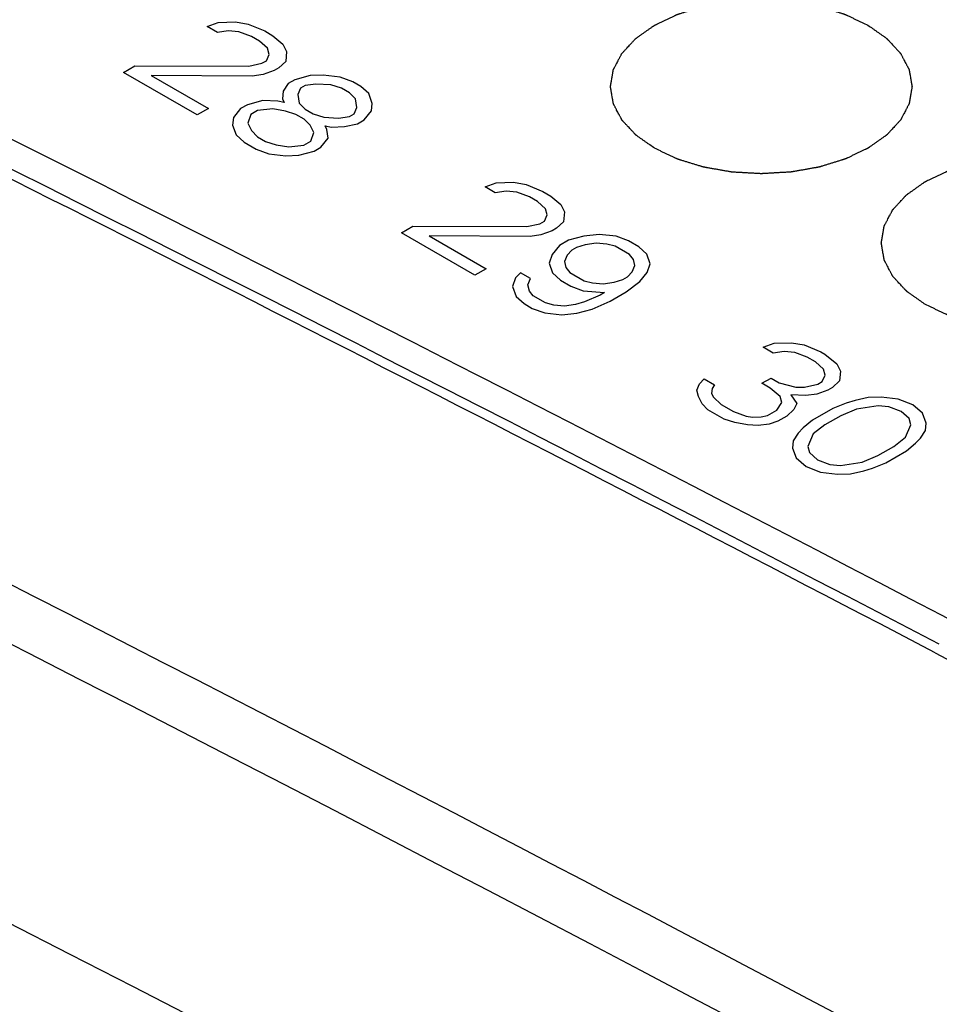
# Model space of a CAD drawing. Header units: millimetres. Extents: x 0 to 594, y 0 to 439.
# Tile 41 of 57: x 473.54 to 479.63, y 375.3 to 381.83. Entities that reach past the tile are written whole.
import ezdxf

# ---------------------------------------------------------------- set-up
doc = ezdxf.new("R2010")
doc.units = ezdxf.units.MM
doc.header["$LTSCALE"] = 32.67
doc.layers.get('0').update_dxf_attribs({"linetype": 'CONTINUOUS'})

msp = doc.modelspace()

# ---------------------------------------------------------------- linework, layer by layer
at = {"color": 40, "linetype": 'Continuous'}
for p, q in [((474.7793, 381.7889), (474.8531, 381.8158)), ((474.8471, 381.7497), (474.7793, 381.7889)), ((474.9193, 381.7601), (474.8471, 381.7497)), ((474.8531, 381.8158), (474.9675, 381.8192)), ((474.9901, 381.754), (474.9193, 381.7601)), ((474.9675, 381.8192), (475.0518, 381.8053)), ((475.0518, 381.8053), (475.1617, 381.7592)), ((475.1617, 381.7592), (475.2159, 381.7279)), ((475.0729, 381.7236), (474.9901, 381.754)), ((475.1271, 381.6923), (475.0729, 381.7236)), ((475.1798, 381.6445), (475.1271, 381.6923)), ((475.2159, 381.7279), (475.2822, 381.6723)), ((475.1904, 381.6037), (475.1798, 381.6445)), ((475.2822, 381.6723), (475.3063, 381.6236)), ((475.1423, 381.5446), (475.1724, 381.5619)), ((475.1724, 381.5619), (475.1904, 381.6037)), ((475.3063, 381.6236), (475.3003, 381.5576)), ((474.2242, 381.484), (474.2994, 381.5274)), ((474.2994, 381.5274), (475.055, 381.5255)), ((475.055, 381.5255), (475.1423, 381.5446)), ((475.2236, 381.4976), (475.1499, 381.4707)), ((475.2537, 381.515), (475.2236, 381.4976)), ((475.3003, 381.5576), (475.2537, 381.515)), ((474.7121, 381.2023), (474.2242, 381.484)), ((474.4078, 381.4648), (474.7873, 381.2457)), ((475.0776, 381.4603), (474.4078, 381.4648)), ((475.1499, 381.4707), (475.0776, 381.4603)), ((475.3606, 381.4359), (475.3155, 381.4098)), ((475.463, 381.4637), (475.3606, 381.4359)), ((475.5487, 381.4663), (475.463, 381.4637)), ((475.6616, 381.4532), (475.5487, 381.4663)), ((475.7445, 381.4228), (475.6616, 381.4532)), ((475.3155, 381.4098), (475.2824, 381.3594)), ((475.3983, 381.3794), (475.3803, 381.3377)), ((475.4284, 381.3968), (475.3983, 381.3794)), ((475.5006, 381.4072), (475.4284, 381.3968)), ((475.6, 381.4019), (475.5006, 381.4072)), ((475.6692, 381.3793), (475.6, 381.4019)), ((475.7234, 381.348), (475.6692, 381.3793)), ((475.7987, 381.3915), (475.7445, 381.4228)), ((475.8514, 381.3436), (475.7987, 381.3915)), ((475.2824, 381.3594), (475.2779, 381.3099)), ((475.2779, 381.3099), (475.29, 381.2856)), ((475.3803, 381.3377), (475.3893, 381.2803)), ((475.7626, 381.308), (475.7234, 381.348)), ((475.7717, 381.2507), (475.7626, 381.308)), ((475.874, 381.2785), (475.8514, 381.3436)), ((474.7873, 381.2457), (474.7121, 381.2023)), ((475.001, 381.2439), (474.9529, 381.1849)), ((475.0462, 381.27), (475.001, 381.2439)), ((475.1485, 381.2978), (475.0462, 381.27)), ((475.2148, 381.2421), (475.1139, 381.2309)), ((475.2479, 381.2925), (475.1485, 381.2978)), ((475.2991, 381.2282), (475.2148, 381.2421)), ((475.29, 381.2856), (475.2479, 381.2925)), ((475.3893, 381.2803), (475.4285, 381.2403)), ((475.4285, 381.2403), (475.4827, 381.209)), ((475.7537, 381.209), (475.7717, 381.2507)), ((475.8695, 381.2289), (475.874, 381.2785)), ((474.9529, 381.1849), (474.9484, 381.1353)), ((475.0688, 381.2048), (475.0493, 381.1466)), ((475.1139, 381.2309), (475.0688, 381.2048)), ((475.3683, 381.2056), (475.2991, 381.2282)), ((475.4225, 381.1743), (475.3683, 381.2056)), ((475.4617, 381.1343), (475.4225, 381.1743)), ((475.4827, 381.209), (475.552, 381.1864)), ((475.552, 381.1864), (475.6513, 381.1812)), ((475.6513, 381.1812), (475.7236, 381.1916)), ((475.7236, 381.1916), (475.7537, 381.209)), ((475.7763, 381.1438), (475.8214, 381.1699)), ((475.8214, 381.1699), (475.8695, 381.2289)), ((474.9484, 381.1353), (474.9711, 381.0701)), ((475.0493, 381.1466), (475.0734, 381.0979)), ((475.4858, 381.0856), (475.4617, 381.1343)), ((475.5731, 381.1047), (475.5611, 381.1291)), ((475.5611, 381.1291), (475.6032, 381.1221)), ((475.5822, 381.0474), (475.5731, 381.1047)), ((475.6032, 381.1221), (475.689, 381.1247)), ((475.689, 381.1247), (475.7763, 381.1438)), ((474.9711, 381.0701), (475.0238, 381.0223)), ((475.0734, 381.0979), (475.1126, 381.0579)), ((475.1126, 381.0579), (475.1668, 381.0266)), ((475.4663, 381.0274), (475.4858, 381.0856)), ((475.5341, 380.9883), (475.5822, 381.0474)), ((475.0238, 381.0223), (475.1051, 380.9754)), ((475.1051, 380.9754), (475.1879, 380.9449)), ((475.1668, 381.0266), (475.236, 381.004)), ((475.236, 381.004), (475.3203, 380.9901)), ((475.3203, 380.9901), (475.4212, 381.0014)), ((475.4212, 381.0014), (475.4663, 381.0274)), ((475.4889, 380.9622), (475.5341, 380.9883)), ((475.1879, 380.9449), (475.3008, 380.9319)), ((475.3008, 380.9319), (475.3866, 380.9345)), ((475.3866, 380.9345), (475.4889, 380.9622)), ((476.6225, 380.7247), (476.6963, 380.7516)), ((476.6903, 380.6856), (476.6225, 380.7247)), ((476.6963, 380.7516), (476.8107, 380.7551)), ((476.8107, 380.7551), (476.895, 380.7411)), ((476.895, 380.7411), (477.0049, 380.6951)), ((476.7625, 380.696), (476.6903, 380.6856)), ((476.8333, 380.6899), (476.7625, 380.696)), ((476.9161, 380.6595), (476.8333, 380.6899)), ((476.9703, 380.6282), (476.9161, 380.6595)), ((477.0049, 380.6951), (477.0591, 380.6638)), ((477.0591, 380.6638), (477.1254, 380.6081)), ((477.023, 380.5803), (476.9703, 380.6282)), ((477.0336, 380.5395), (477.023, 380.5803)), ((477.1254, 380.6081), (477.1495, 380.5595)), ((477.0156, 380.4978), (477.0336, 380.5395)), ((477.1495, 380.5595), (477.1435, 380.4934)), ((476.0674, 380.4198), (476.1426, 380.4633)), ((476.1426, 380.4633), (476.8982, 380.4613)), ((476.8982, 380.4613), (476.9855, 380.4804)), ((476.9855, 380.4804), (477.0156, 380.4978)), ((477.0969, 380.4508), (477.0668, 380.4335)), ((477.1435, 380.4934), (477.0969, 380.4508)), ((476.5553, 380.1382), (476.0674, 380.4198)), ((476.251, 380.4007), (476.6305, 380.1816)), ((476.9208, 380.3961), (476.251, 380.4007)), ((476.9931, 380.4066), (476.9208, 380.3961)), ((477.0668, 380.4335), (476.9931, 380.4066)), ((477.2776, 380.3987), (477.1752, 380.3709)), ((477.3784, 380.4099), (477.2776, 380.3987)), ((477.4913, 380.3969), (477.3784, 380.4099)), ((477.5741, 380.3664), (477.4913, 380.3969)), ((477.115, 380.3361), (477.0669, 380.2771)), ((477.1752, 380.3709), (477.115, 380.3361)), ((477.2279, 380.3231), (477.1979, 380.3057)), ((477.2866, 380.3413), (477.2279, 380.3231)), ((477.3589, 380.3517), (477.2866, 380.3413)), ((477.4296, 380.3456), (477.3589, 380.3517)), ((477.4853, 380.3308), (477.4296, 380.3456)), ((477.5802, 380.2761), (477.4853, 380.3308)), ((477.6419, 380.3273), (477.5741, 380.3664)), ((477.6946, 380.2795), (477.6419, 380.3273)), ((477.0669, 380.2771), (477.0474, 380.2188)), ((477.1663, 380.2718), (477.1482, 380.2301)), ((477.1979, 380.3057), (477.1663, 380.2718)), ((477.6058, 380.2439), (477.5802, 380.2761)), ((477.7172, 380.2143), (477.6946, 380.2795)), ((477.0474, 380.2188), (477.07, 380.1537)), ((477.1482, 380.2301), (477.1588, 380.1893)), ((477.1588, 380.1893), (477.1844, 380.1571)), ((477.5984, 380.1613), (477.6164, 380.203)), ((477.6164, 380.203), (477.6058, 380.2439)), ((477.6977, 380.1561), (477.7172, 380.2143)), ((476.6305, 380.1816), (476.5553, 380.1382)), ((476.8563, 380.1555), (476.8247, 380.1216)), ((476.9241, 380.1163), (476.8563, 380.1555)), ((477.07, 380.1537), (477.1228, 380.1058)), ((477.1844, 380.1571), (477.2793, 380.1023)), ((477.5367, 380.1101), (477.5668, 380.1275)), ((477.5668, 380.1275), (477.5984, 380.1613)), ((477.6496, 380.097), (477.6977, 380.1561)), ((476.8247, 380.1216), (476.8052, 380.0634)), ((476.8052, 380.0634), (476.8278, 379.9982)), ((476.906, 380.0746), (476.9241, 380.1163)), ((476.9166, 380.0338), (476.906, 380.0746)), ((477.1228, 380.1058), (477.1905, 380.0667)), ((477.1905, 380.0667), (477.2733, 380.0363)), ((477.2793, 380.1023), (477.335, 380.0875)), ((477.335, 380.0875), (477.4058, 380.0814)), ((477.4058, 380.0814), (477.478, 380.0918)), ((477.478, 380.0918), (477.5367, 380.1101)), ((477.5578, 380.0284), (477.6496, 380.097)), ((476.8278, 379.9982), (476.8806, 379.9504)), ((476.9422, 380.0016), (476.9166, 380.0338)), ((477.0235, 379.9547), (476.9422, 380.0016)), ((477.2733, 380.0363), (477.4148, 380.0241)), ((477.3847, 380.0067), (477.2809, 379.9624)), ((477.4148, 380.0241), (477.3847, 380.0067)), ((477.4525, 379.9676), (477.5578, 380.0284)), ((476.8806, 379.9504), (476.9348, 379.9191)), ((477.0792, 379.9399), (477.0235, 379.9547)), ((477.15, 379.9338), (477.0792, 379.9399)), ((477.2222, 379.9442), (477.15, 379.9338)), ((477.2809, 379.9624), (477.2222, 379.9442)), ((477.3336, 379.9146), (477.4525, 379.9676)), ((476.9348, 379.9191), (477.0176, 379.8886)), ((477.0176, 379.8886), (477.1305, 379.8756)), ((477.1305, 379.8756), (477.2313, 379.8868)), ((477.2313, 379.8868), (477.3336, 379.9146)), ((478.4657, 379.6606), (478.5395, 379.6875)), ((478.5395, 379.6875), (478.6539, 379.6909)), ((478.6539, 379.6909), (478.7382, 379.677)), ((478.7382, 379.677), (478.8481, 379.6309)), ((478.5335, 379.6214), (478.4657, 379.6606)), ((478.6057, 379.6318), (478.5335, 379.6214)), ((478.6765, 379.6257), (478.6057, 379.6318)), ((478.7593, 379.5953), (478.6765, 379.6257)), ((478.8481, 379.6309), (478.8752, 379.6153)), ((478.8752, 379.6153), (478.955, 379.5518)), ((478.8135, 379.564), (478.7593, 379.5953)), ((478.8662, 379.5162), (478.8135, 379.564)), ((478.955, 379.5518), (478.9791, 379.5031)), ((478.8588, 379.4336), (478.8768, 379.4754)), ((478.8768, 379.4754), (478.8662, 379.5162)), ((478.9791, 379.5031), (478.9732, 379.4371)), ((478.0265, 379.3756), (478.0445, 379.4174)), ((478.0445, 379.4174), (478.0761, 379.4512)), ((478.0761, 379.4512), (478.1438, 379.4121)), ((478.1438, 379.4121), (478.1273, 379.3869)), ((478.4584, 379.4216), (478.5186, 379.4563)), ((478.5126, 379.3903), (478.4584, 379.4216)), ((478.5186, 379.4563), (478.5728, 379.425)), ((478.5728, 379.425), (478.6842, 379.3955)), ((478.7414, 379.3972), (478.8287, 379.4163)), ((478.8287, 379.4163), (478.8588, 379.4336)), ((478.9732, 379.4371), (478.9265, 379.3945)), ((478.037, 379.3348), (478.0265, 379.3756)), ((478.1273, 379.3869), (478.1243, 379.3539)), ((478.1243, 379.3539), (478.1364, 379.3296)), ((478.5789, 379.3347), (478.5126, 379.3903)), ((478.6511, 379.3451), (478.6888, 379.2886)), ((478.7505, 379.3398), (478.6511, 379.3451)), ((478.6842, 379.3955), (478.7414, 379.3972)), ((478.8227, 379.3502), (478.7505, 379.3398)), ((478.8964, 379.3772), (478.8227, 379.3502)), ((478.9265, 379.3945), (478.8964, 379.3772)), ((478.0611, 379.2861), (478.037, 379.3348)), ((478.1003, 379.2461), (478.0611, 379.2861)), ((478.1364, 379.3296), (478.1891, 379.2818)), ((478.1891, 379.2818), (478.2704, 379.2348)), ((478.5564, 379.2434), (478.5895, 379.2938)), ((478.5895, 379.2938), (478.5789, 379.3347)), ((478.6888, 379.2886), (478.6708, 379.2469)), ((479.0169, 379.2902), (478.9282, 379.2546)), ((479.0756, 379.3085), (479.0169, 379.2902)), ((479.1629, 379.3275), (479.0756, 379.3085)), ((479.2487, 379.3301), (479.1629, 379.3275)), ((479.3616, 379.3171), (479.2487, 379.3301)), ((479.458, 379.2788), (479.3616, 379.3171)), ((479.5242, 379.2232), (479.458, 379.2788)), ((478.2087, 379.1835), (478.1003, 379.2461)), ((478.2704, 379.2348), (478.3532, 379.2044)), ((478.4526, 379.1991), (478.4962, 379.2087)), ((478.4962, 379.2087), (478.5564, 379.2434)), ((478.6708, 379.2469), (478.6242, 379.2043)), ((478.9282, 379.2546), (478.7928, 379.1764)), ((479.0847, 379.2511), (478.9809, 379.2068)), ((479.2292, 379.2719), (479.0847, 379.2511)), ((479.2999, 379.2658), (479.2292, 379.2719)), ((479.3827, 379.2354), (479.2999, 379.2658)), ((479.4355, 379.1876), (479.3827, 379.2354)), ((479.5469, 379.158), (479.5242, 379.2232)), ((478.278, 379.1609), (478.2087, 379.1835)), ((478.3623, 379.147), (478.278, 379.1609)), ((478.3532, 379.2044), (478.3954, 379.1974)), ((478.433, 379.1409), (478.3623, 379.147)), ((478.3954, 379.1974), (478.4526, 379.1991)), ((478.5053, 379.1513), (478.433, 379.1409)), ((478.564, 379.1695), (478.5053, 379.1513)), ((478.6242, 379.2043), (478.564, 379.1695)), ((478.7928, 379.1764), (478.7311, 379.1252)), ((478.8756, 379.146), (478.7988, 379.0861)), ((478.9809, 379.2068), (478.8756, 379.146)), ((479.41, 379.0633), (479.446, 379.1467)), ((479.446, 379.1467), (479.4355, 379.1876)), ((479.5424, 379.1085), (479.5469, 379.158)), ((478.6995, 379.0913), (478.6664, 379.0409)), ((478.7311, 379.1252), (478.6995, 379.0913)), ((478.7988, 379.0861), (478.7628, 379.0026)), ((479.5093, 379.0581), (479.5424, 379.1085)), ((478.6664, 379.0409), (478.662, 378.9914)), ((479.3333, 379.0034), (479.41, 379.0633)), ((479.4161, 378.9729), (479.4777, 379.0242)), ((479.4777, 379.0242), (479.5093, 379.0581)), ((478.662, 378.9914), (478.6846, 378.9262)), ((478.7628, 379.0026), (478.7734, 378.9618)), ((478.7734, 378.9618), (478.8261, 378.914)), ((479.2279, 378.9426), (479.3333, 379.0034)), ((479.2807, 378.8948), (479.4161, 378.9729)), ((478.6846, 378.9262), (478.7509, 378.8706)), ((478.8261, 378.914), (478.9089, 378.8836)), ((478.9089, 378.8836), (478.9796, 378.8775)), ((478.9796, 378.8775), (479.1241, 378.8983)), ((479.1241, 378.8983), (479.2279, 378.9426)), ((479.1919, 378.8591), (479.2807, 378.8948)), ((478.7509, 378.8706), (478.8472, 378.8323)), ((478.8472, 378.8323), (478.9601, 378.8192)), ((478.9601, 378.8192), (479.0459, 378.8218)), ((479.0459, 378.8218), (479.1332, 378.8409)), ((479.1332, 378.8409), (479.1919, 378.8591))]:
    msp.add_line(p, q, dxfattribs=at)
at = {"color": 7, "linetype": 'Continuous'}
for centre, radius, start, end in [((296.1163, 26.9971), 395.9859, 62.354467, 64.501005), ((296.1479, 27.0707), 395.7287, 62.375965, 64.501353), ((293.4881, 25.2385), 396.1024, 62.076348, 64.308318), ((294.9972, 25.1954), 397.8611, 62.354237, 63.619106), ((283.9936, 7.3458), 413.7039, 59.925215, 64.106689)]:
    msp.add_arc(centre, radius, start, end, dxfattribs=at)
msp.add_ellipse((489.2928, -12.1612), major_axis=(-227.3294, 400.7743), ratio=0.582373, start_param=-0.862527, end_param=-0.699371, dxfattribs=at)
for points, knots in [([(520.5977, 349.6633), (515.9172, 352.8415), (497.5731, 364.8389), (478.3646, 375.5372), (463.6805, 382.5237)], [0, 0, 0, 0, 0.258112, 1, 1, 1, 1]), ([(463.7488, 379.8826), (468.3105, 377.6876), (486.9616, 368.2526), (504.8812, 357.3937), (518.014, 348.5443)], [0, 0, 0, 0, 0.242234, 1, 1, 1, 1]), ([(479.6063, 377.634), (480.4106, 377.2142), (482.1685, 376.4667), (485.0431, 375.7065), (487.6461, 375.4593), (489.7161, 375.6884), (490.6922, 376.0157), (491.1102, 376.2523)], [0, 0, 0, 0, 0.228085, 0.478068, 0.74558, 0.87925, 1, 1, 1, 1])]:
    msp.add_open_spline(points, degree=3, knots=knots, dxfattribs=at)
at = {"color": 40, "linetype": 'Continuous'}
for points in [[(477.7467, 380.9812), (477.7364, 380.9884), (477.7209, 380.9993), (477.7003, 381.0138), (477.6848, 381.0247), (477.6719, 381.0338), (477.6616, 381.041), (477.6538, 381.0465), (477.6461, 381.0519), (477.6396, 381.0565), (477.6345, 381.0601), (477.6313, 381.0623), (477.6287, 381.0642), (477.6267, 381.0655), (477.6251, 381.0667), (477.624, 381.0674), (477.6234, 381.0679), (477.6228, 381.0682), (477.6225, 381.0686), (477.622, 381.0691), (477.6212, 381.0701), (477.62, 381.0713), (477.6185, 381.0729), (477.6166, 381.075), (477.6142, 381.0776), (477.6104, 381.0817), (477.6056, 381.0869), (477.5998, 381.0931), (477.5941, 381.0993), (477.5864, 381.1076), (477.5768, 381.1179), (477.5672, 381.1282), (477.5595, 381.1365), (477.5537, 381.1427), (477.5479, 381.1489), (477.5431, 381.1541), (477.5393, 381.1582), (477.5369, 381.1608), (477.535, 381.1629), (477.5335, 381.1644), (477.5323, 381.1657), (477.5315, 381.1666), (477.531, 381.1672), (477.5306, 381.1675), (477.5304, 381.168), (477.5301, 381.1685), (477.5296, 381.1695), (477.5289, 381.1709), (477.528, 381.1726), (477.5268, 381.1748), (477.5253, 381.1776), (477.5229, 381.1821), (477.5199, 381.1878), (477.5164, 381.1945), (477.5128, 381.2012), (477.5081, 381.2102), (477.5021, 381.2214), (477.4962, 381.2326), (477.4914, 381.2416), (477.4878, 381.2484), (477.4843, 381.2551), (477.4813, 381.2607), (477.4789, 381.2652), (477.4774, 381.268), (477.4763, 381.2702), (477.4754, 381.2719), (477.4746, 381.2733), (477.4741, 381.2743), (477.4738, 381.2749), (477.4735, 381.2753), (477.4735, 381.2757), (477.4734, 381.2763), (477.4732, 381.2774), (477.473, 381.2789), (477.4727, 381.2806), (477.4722, 381.283), (477.4717, 381.286), (477.4709, 381.2908), (477.4699, 381.2967), (477.4687, 381.3038), (477.4674, 381.311), (477.4658, 381.3205), (477.4637, 381.3324), (477.4617, 381.3442), (477.46, 381.3538), (477.4588, 381.3609), (477.4576, 381.368), (477.4565, 381.374), (477.4557, 381.3787), (477.4552, 381.3817), (477.4548, 381.3841), (477.4545, 381.3858), (477.4542, 381.3873), (477.454, 381.3884), (477.4539, 381.389), (477.4538, 381.3894), (477.4539, 381.3899), (477.454, 381.3904), (477.4542, 381.3915), (477.4544, 381.3929), (477.4547, 381.3947), (477.4551, 381.397), (477.4556, 381.3999), (477.4564, 381.4046), (477.4574, 381.4104), (477.4586, 381.4175), (477.4598, 381.4245), (477.4614, 381.4338), (477.4634, 381.4455), (477.4654, 381.4572), (477.4669, 381.4665), (477.4681, 381.4735), (477.4693, 381.4805), (477.4703, 381.4864), (477.4711, 381.491), (477.4716, 381.494), (477.472, 381.4963), (477.4723, 381.4981), (477.4726, 381.4995), (477.4727, 381.5005), (477.4728, 381.5011), (477.4729, 381.5016), (477.4731, 381.502), (477.4734, 381.5025), (477.4739, 381.5035), (477.4747, 381.5049), (477.4755, 381.5066), (477.4767, 381.5089), (477.4782, 381.5117), (477.4805, 381.5162), (477.4835, 381.5218), (477.487, 381.5285), (477.4905, 381.5353), (477.4952, 381.5443), (477.5011, 381.5555), (477.507, 381.5667), (477.5117, 381.5757), (477.5152, 381.5825), (477.5187, 381.5892), (477.5217, 381.5948), (477.524, 381.5993), (477.5255, 381.6021), (477.5267, 381.6044), (477.5275, 381.6061), (477.5283, 381.6075), (477.5288, 381.6084), (477.5291, 381.609), (477.5293, 381.6094), (477.5297, 381.6098), (477.5301, 381.6103), (477.531, 381.6112), (477.5322, 381.6125), (477.5336, 381.6141), (477.5355, 381.6162), (477.5379, 381.6188), (477.5417, 381.6229), (477.5465, 381.6281), (477.5522, 381.6343), (477.5579, 381.6405), (477.5656, 381.6488), (477.5751, 381.6592), (477.5847, 381.6695), (477.5923, 381.6778), (477.598, 381.684), (477.6038, 381.6903), (477.6085, 381.6954), (477.6123, 381.6996), (477.6147, 381.7022), (477.6166, 381.7042), (477.6181, 381.7058), (477.6193, 381.7071), (477.6201, 381.708), (477.6206, 381.7085), (477.6209, 381.7089), (477.6214, 381.7093), (477.6221, 381.7097), (477.6232, 381.7105), (477.6249, 381.7117), (477.6268, 381.7131), (477.6294, 381.7149), (477.6327, 381.7172), (477.638, 381.7209), (477.6445, 381.7256), (477.6524, 381.7311), (477.6602, 381.7366), (477.6707, 381.744), (477.6838, 381.7533), (477.6969, 381.7625), (477.7074, 381.7699), (477.7153, 381.7755), (477.7232, 381.781), (477.7297, 381.7856), (477.7349, 381.7893), (477.7382, 381.7916), (477.7408, 381.7935), (477.7428, 381.7949), (477.7444, 381.796), (477.7458, 381.797), (477.7467, 381.7977), (477.7479, 381.7982), (477.7495, 381.799), (477.7515, 381.7999), (477.7538, 381.801), (477.757, 381.8025), (477.7609, 381.8044), (477.7672, 381.8073), (477.775, 381.8111), (477.7844, 381.8155), (477.7939, 381.82), (477.8064, 381.826), (477.8221, 381.8334), (477.841, 381.8424), (477.8567, 381.8498), (477.8693, 381.8558), (477.8771, 381.8595), (477.8834, 381.8625), (477.8881, 381.8647), (477.8921, 381.8666), (477.8948, 381.8679), (477.8964, 381.8686), (477.8975, 381.8692), (477.8989, 381.8696), (477.9007, 381.8702), (477.9038, 381.8711), (477.9083, 381.8725), (477.9137, 381.8742), (477.9208, 381.8764), (477.9298, 381.8792), (477.9441, 381.8836), (477.9621, 381.8891), (477.9836, 381.8958), (478.0051, 381.9025), (478.023, 381.908), (478.0373, 381.9124), (478.0463, 381.9152), (478.0534, 381.9174), (478.0588, 381.9191), (478.0633, 381.9205), (478.0664, 381.9215), (478.0682, 381.922), (478.0695, 381.9225), (478.071, 381.9227), (478.073, 381.923), (478.0764, 381.9236), (478.0812, 381.9245), (478.0871, 381.9255), (478.0948, 381.9269), (478.1045, 381.9286), (478.1201, 381.9313), (478.1395, 381.9348), (478.1629, 381.9389), (478.1862, 381.943), (478.2056, 381.9464), (478.2212, 381.9492), (478.2309, 381.9509), (478.2387, 381.9523), (478.2445, 381.9533), (478.2494, 381.9542), (478.2528, 381.9548), (478.2547, 381.9551), (478.2562, 381.9554), (478.2577, 381.9554), (478.2598, 381.9556), (478.2634, 381.9558), (478.2685, 381.9561), (478.2747, 381.9564), (478.283, 381.9569), (478.2933, 381.9575), (478.3097, 381.9585), (478.3303, 381.9596), (478.355, 381.9611), (478.3797, 381.9625), (478.4003, 381.9637), (478.4168, 381.9646), (478.4271, 381.9652), (478.4353, 381.9657), (478.4415, 381.9661), (478.4466, 381.9663), (478.4502, 381.9666), (478.4523, 381.9667), (478.4539, 381.9668), (478.4554, 381.9667), (478.4574, 381.9666), (478.4609, 381.9664), (478.466, 381.9661), (478.4721, 381.9657), (478.4802, 381.9653), (478.4903, 381.9647), (478.5065, 381.9638), (478.5267, 381.9626), (478.551, 381.9613), (478.5752, 381.9599), (478.5955, 381.9587), (478.6117, 381.9578), (478.6218, 381.9573), (478.6299, 381.9568), (478.6359, 381.9565), (478.641, 381.9562), (478.6445, 381.956), (478.6466, 381.9558), (478.6481, 381.9558), (478.6495, 381.9555), (478.6515, 381.9552), (478.6549, 381.9546), (478.6598, 381.9537), (478.6656, 381.9527), (478.6734, 381.9514), (478.6831, 381.9497), (478.6987, 381.9469), (478.7181, 381.9436), (478.7415, 381.9395), (478.7649, 381.9354), (478.7843, 381.932), (478.7999, 381.9293), (478.8096, 381.9276), (478.8174, 381.9263), (478.8232, 381.9252), (478.8281, 381.9244), (478.8315, 381.9238), (478.8335, 381.9234), (478.835, 381.9232), (478.8363, 381.9228), (478.8381, 381.9222), (478.8412, 381.9213), (478.8457, 381.9199), (478.8511, 381.9182), (478.8583, 381.916), (478.8672, 381.9133), (478.8816, 381.9089), (478.8995, 381.9034), (478.9211, 381.8967), (478.9426, 381.8901), (478.9606, 381.8846), (478.9749, 381.8802), (478.9839, 381.8775), (478.9911, 381.8753), (478.9965, 381.8736), (479.001, 381.8722), (479.0041, 381.8713), (479.0059, 381.8707), (479.0073, 381.8703), (479.0084, 381.8697), (479.01, 381.869), (479.0128, 381.8676), (479.0168, 381.8658), (479.0217, 381.8635), (479.0281, 381.8605), (479.0361, 381.8567), (479.0489, 381.8506), (479.0649, 381.8431), (479.0841, 381.834), (479.1033, 381.8249), (479.1289, 381.8128), (479.1481, 381.8037), (479.161, 381.7977)], [(479.161, 381.7977), (479.1713, 381.7904), (479.1868, 381.7795), (479.2074, 381.765), (479.2229, 381.7541), (479.2358, 381.7451), (479.2461, 381.7378), (479.2539, 381.7324), (479.2616, 381.7269), (479.2681, 381.7224), (479.2732, 381.7188), (479.2764, 381.7165), (479.279, 381.7147), (479.281, 381.7133), (479.2826, 381.7122), (479.2837, 381.7114), (479.2843, 381.7109), (479.2849, 381.7106), (479.2852, 381.7102), (479.2857, 381.7097), (479.2865, 381.7088), (479.2877, 381.7075), (479.2892, 381.7059), (479.2911, 381.7039), (479.2935, 381.7013), (479.2973, 381.6971), (479.3021, 381.692), (479.3079, 381.6858), (479.3137, 381.6796), (479.3213, 381.6713), (479.3309, 381.6609), (479.3406, 381.6506), (479.3482, 381.6423), (479.354, 381.6361), (479.3598, 381.6299), (479.3646, 381.6247), (479.3684, 381.6206), (479.3708, 381.618), (479.3727, 381.6159), (479.3742, 381.6144), (479.3754, 381.6131), (479.3762, 381.6122), (479.3767, 381.6117), (479.3771, 381.6113), (479.3773, 381.6109), (479.3776, 381.6103), (479.3781, 381.6093), (479.3788, 381.6079), (479.3797, 381.6062), (479.3809, 381.604), (479.3824, 381.6012), (479.3848, 381.5967), (479.3878, 381.5911), (479.3913, 381.5844), (479.3949, 381.5776), (479.3996, 381.5686), (479.4056, 381.5574), (479.4115, 381.5462), (479.4163, 381.5372), (479.4199, 381.5305), (479.4234, 381.5237), (479.4264, 381.5181), (479.4288, 381.5136), (479.4303, 381.5108), (479.4314, 381.5086), (479.4323, 381.5069), (479.4331, 381.5055), (479.4336, 381.5045), (479.4339, 381.504), (479.4342, 381.5035), (479.4342, 381.5031), (479.4343, 381.5025), (479.4345, 381.5015), (479.4347, 381.5), (479.435, 381.4982), (479.4355, 381.4958), (479.436, 381.4928), (479.4368, 381.4881), (479.4378, 381.4821), (479.4391, 381.475), (479.4403, 381.4679), (479.4419, 381.4584), (479.444, 381.4465), (479.446, 381.4346), (479.4477, 381.4251), (479.4489, 381.4179), (479.4502, 381.4108), (479.4512, 381.4049), (479.452, 381.4001), (479.4525, 381.3971), (479.4529, 381.3948), (479.4532, 381.393), (479.4535, 381.3915), (479.4537, 381.3905), (479.4538, 381.3899), (479.4539, 381.3894), (479.4538, 381.389), (479.4537, 381.3884), (479.4535, 381.3874), (479.4533, 381.3859), (479.453, 381.3842), (479.4526, 381.3818), (479.4521, 381.3789), (479.4513, 381.3742), (479.4503, 381.3684), (479.4491, 381.3614), (479.4479, 381.3544), (479.4463, 381.345), (479.4443, 381.3334), (479.4423, 381.3217), (479.4408, 381.3123), (479.4396, 381.3053), (479.4384, 381.2983), (479.4374, 381.2925), (479.4366, 381.2878), (479.4361, 381.2849), (479.4357, 381.2825), (479.4354, 381.2808), (479.4352, 381.2793), (479.435, 381.2783), (479.4349, 381.2777), (479.4349, 381.2773), (479.4346, 381.2769), (479.4343, 381.2763), (479.4338, 381.2753), (479.433, 381.2739), (479.4322, 381.2722), (479.431, 381.27), (479.4295, 381.2672), (479.4272, 381.2627), (479.4242, 381.2571), (479.4207, 381.2503), (479.4172, 381.2436), (479.4125, 381.2346), (479.4066, 381.2233), (479.4007, 381.2121), (479.396, 381.2031), (479.3925, 381.1964), (479.389, 381.1896), (479.386, 381.184), (479.3837, 381.1795), (479.3822, 381.1767), (479.381, 381.1745), (479.3802, 381.1728), (479.3794, 381.1714), (479.3789, 381.1704), (479.3786, 381.1698), (479.3784, 381.1694), (479.378, 381.169), (479.3776, 381.1685), (479.3767, 381.1676), (479.3755, 381.1663), (479.3741, 381.1647), (479.3722, 381.1627), (479.3698, 381.1601), (479.366, 381.1559), (479.3612, 381.1508), (479.3555, 381.1445), (479.3498, 381.1383), (479.3421, 381.13), (479.3326, 381.1197), (479.323, 381.1093), (479.3154, 381.101), (479.3097, 381.0948), (479.304, 381.0886), (479.2992, 381.0834), (479.2954, 381.0793), (479.293, 381.0767), (479.2911, 381.0746), (479.2896, 381.073), (479.2884, 381.0717), (479.2876, 381.0708), (479.2871, 381.0703), (479.2868, 381.0699), (479.2863, 381.0696), (479.2856, 381.0691), (479.2845, 381.0683), (479.2828, 381.0672), (479.2809, 381.0658), (479.2783, 381.0639), (479.275, 381.0616), (479.2697, 381.0579), (479.2632, 381.0533), (479.2553, 381.0477), (479.2475, 381.0422), (479.237, 381.0348), (479.2239, 381.0256), (479.2108, 381.0163), (479.2003, 381.0089), (479.1924, 381.0034), (479.1846, 380.9978), (479.178, 380.9932), (479.1728, 380.9895), (479.1695, 380.9872), (479.1669, 380.9853), (479.1649, 380.984), (479.1633, 380.9828), (479.1619, 380.9819), (479.161, 380.9811), (479.1598, 380.9806), (479.1582, 380.9799), (479.1562, 380.9789), (479.1539, 380.9778), (479.1508, 380.9763), (479.1468, 380.9745), (479.1405, 380.9715), (479.1327, 380.9678), (479.1233, 380.9633), (479.1138, 380.9588), (479.1013, 380.9529), (479.0856, 380.9454), (479.0667, 380.9365), (479.051, 380.929), (479.0384, 380.9231), (479.0306, 380.9193), (479.0243, 380.9164), (479.0196, 380.9141), (479.0156, 380.9123), (479.0129, 380.911), (479.0113, 380.9102), (479.0102, 380.9096), (479.0088, 380.9093), (479.007, 380.9087), (479.0039, 380.9077), (478.9994, 380.9063), (478.994, 380.9047), (478.9869, 380.9024), (478.9779, 380.8997), (478.9636, 380.8952), (478.9457, 380.8897), (478.9242, 380.883), (478.9027, 380.8764), (478.8847, 380.8708), (478.8704, 380.8664), (478.8614, 380.8636), (478.8543, 380.8614), (478.8489, 380.8597), (478.8444, 380.8584), (478.8413, 380.8574), (478.8395, 380.8568), (478.8382, 380.8564), (478.8367, 380.8562), (478.8348, 380.8558), (478.8313, 380.8552), (478.8265, 380.8544), (478.8207, 380.8533), (478.8129, 380.8519), (478.8032, 380.8502), (478.7876, 380.8475), (478.7682, 380.8441), (478.7448, 380.8399), (478.7215, 380.8358), (478.7021, 380.8324), (478.6865, 380.8296), (478.6768, 380.8279), (478.669, 380.8266), (478.6632, 380.8255), (478.6583, 380.8247), (478.6549, 380.8241), (478.653, 380.8237), (478.6515, 380.8234), (478.65, 380.8234), (478.6479, 380.8233), (478.6443, 380.8231), (478.6392, 380.8228), (478.633, 380.8224), (478.6247, 380.8219), (478.6145, 380.8213), (478.598, 380.8204), (478.5774, 380.8192), (478.5527, 380.8178), (478.528, 380.8163), (478.5074, 380.8152), (478.4909, 380.8142), (478.4806, 380.8136), (478.4724, 380.8131), (478.4662, 380.8128), (478.4611, 380.8125), (478.4575, 380.8123), (478.4554, 380.8122), (478.4538, 380.812), (478.4523, 380.8122), (478.4503, 380.8123), (478.4468, 380.8125), (478.4417, 380.8128), (478.4356, 380.8131), (478.4276, 380.8136), (478.4174, 380.8141), (478.4013, 380.8151), (478.381, 380.8162), (478.3567, 380.8176), (478.3325, 380.8189), (478.3122, 380.8201), (478.296, 380.821), (478.2859, 380.8216), (478.2778, 380.822), (478.2718, 380.8224), (478.2667, 380.8227), (478.2632, 380.8229), (478.2611, 380.823), (478.2596, 380.823), (478.2582, 380.8233), (478.2562, 380.8237), (478.2528, 380.8243), (478.2479, 380.8251), (478.2421, 380.8261), (478.2343, 380.8275), (478.2246, 380.8292), (478.209, 380.8319), (478.1896, 380.8353), (478.1662, 380.8394), (478.1429, 380.8434), (478.1234, 380.8468), (478.1078, 380.8495), (478.0981, 380.8512), (478.0903, 380.8526), (478.0845, 380.8536), (478.0796, 380.8545), (478.0762, 380.855), (478.0743, 380.8554), (478.0728, 380.8556), (478.0714, 380.8561), (478.0696, 380.8566), (478.0665, 380.8576), (478.062, 380.8589), (478.0566, 380.8606), (478.0495, 380.8628), (478.0405, 380.8656), (478.0261, 380.87), (478.0082, 380.8755), (477.9866, 380.8821), (477.9651, 380.8887), (477.9471, 380.8942), (477.9328, 380.8986), (477.9238, 380.9014), (477.9166, 380.9036), (477.9112, 380.9052), (477.9068, 380.9066), (477.9036, 380.9076), (477.9018, 380.9081), (477.9004, 380.9085), (477.8993, 380.9091), (477.8977, 380.9099), (477.8949, 380.9112), (477.8909, 380.9131), (477.8861, 380.9153), (477.8796, 380.9184), (477.8716, 380.9222), (477.8588, 380.9282), (477.8428, 380.9358), (477.8236, 380.9449), (477.8044, 380.9539), (477.7788, 380.966), (477.7596, 380.9751), (477.7467, 380.9812)], [(479.5428, 379.9442), (479.5325, 379.9515), (479.517, 379.9624), (479.4964, 379.9769), (479.4809, 379.9878), (479.468, 379.9968), (479.4576, 380.0041), (479.4499, 380.0095), (479.4422, 380.015), (479.4357, 380.0195), (479.4305, 380.0231), (479.4273, 380.0254), (479.4247, 380.0272), (479.4228, 380.0286), (479.4212, 380.0297), (479.4201, 380.0305), (479.4194, 380.031), (479.4189, 380.0313), (479.4186, 380.0317), (479.4181, 380.0322), (479.4173, 380.0331), (479.416, 380.0344), (479.4146, 380.036), (479.4127, 380.038), (479.4103, 380.0406), (479.4064, 380.0448), (479.4016, 380.0499), (479.3959, 380.0561), (479.3901, 380.0623), (479.3824, 380.0706), (479.3728, 380.081), (479.3632, 380.0913), (479.3555, 380.0996), (479.3498, 380.1058), (479.344, 380.112), (479.3392, 380.1172), (479.3353, 380.1213), (479.3329, 380.1239), (479.331, 380.126), (479.3296, 380.1275), (479.3284, 380.1288), (479.3275, 380.1297), (479.3271, 380.1302), (479.3267, 380.1306), (479.3265, 380.131), (479.3262, 380.1316), (479.3257, 380.1326), (479.3249, 380.134), (479.324, 380.1357), (479.3228, 380.1379), (479.3214, 380.1407), (479.319, 380.1452), (479.316, 380.1508), (479.3124, 380.1576), (479.3089, 380.1643), (479.3041, 380.1733), (479.2982, 380.1845), (479.2922, 380.1957), (479.2875, 380.2047), (479.2839, 380.2114), (479.2803, 380.2182), (479.2774, 380.2238), (479.275, 380.2283), (479.2735, 380.2311), (479.2723, 380.2333), (479.2714, 380.235), (479.2707, 380.2364), (479.2702, 380.2374), (479.2699, 380.2379), (479.2696, 380.2384), (479.2696, 380.2388), (479.2695, 380.2394), (479.2693, 380.2404), (479.269, 380.2419), (479.2687, 380.2437), (479.2683, 380.2461), (479.2678, 380.2491), (479.267, 380.2538), (479.2659, 380.2598), (479.2647, 380.2669), (479.2635, 380.274), (479.2618, 380.2835), (479.2598, 380.2954), (479.2577, 380.3073), (479.2561, 380.3168), (479.2548, 380.324), (479.2536, 380.3311), (479.2526, 380.337), (479.2518, 380.3418), (479.2512, 380.3448), (479.2508, 380.3471), (479.2505, 380.3489), (479.2503, 380.3504), (479.2501, 380.3514), (479.25, 380.352), (479.2499, 380.3525), (479.25, 380.3529), (479.2501, 380.3535), (479.2503, 380.3545), (479.2505, 380.356), (479.2508, 380.3577), (479.2512, 380.3601), (479.2517, 380.363), (479.2525, 380.3677), (479.2535, 380.3735), (479.2547, 380.3805), (479.2559, 380.3875), (479.2575, 380.3969), (479.2594, 380.4086), (479.2614, 380.4202), (479.263, 380.4296), (479.2642, 380.4366), (479.2654, 380.4436), (479.2664, 380.4494), (479.2672, 380.4541), (479.2677, 380.457), (479.2681, 380.4594), (479.2684, 380.4611), (479.2686, 380.4626), (479.2688, 380.4636), (479.2689, 380.4642), (479.2689, 380.4646), (479.2692, 380.465), (479.2695, 380.4656), (479.27, 380.4666), (479.2707, 380.468), (479.2716, 380.4697), (479.2728, 380.4719), (479.2742, 380.4747), (479.2766, 380.4792), (479.2795, 380.4848), (479.2831, 380.4916), (479.2866, 380.4983), (479.2913, 380.5073), (479.2972, 380.5186), (479.303, 380.5298), (479.3077, 380.5388), (479.3113, 380.5455), (479.3148, 380.5523), (479.3177, 380.5579), (479.3201, 380.5624), (479.3215, 380.5652), (479.3227, 380.5674), (479.3236, 380.5691), (479.3243, 380.5705), (479.3248, 380.5715), (479.3252, 380.5721), (479.3253, 380.5725), (479.3257, 380.5729), (479.3262, 380.5734), (479.327, 380.5743), (479.3282, 380.5756), (479.3297, 380.5772), (479.3316, 380.5792), (479.334, 380.5818), (479.3378, 380.586), (479.3425, 380.5911), (479.3483, 380.5974), (479.354, 380.6036), (479.3616, 380.6119), (479.3712, 380.6222), (479.3807, 380.6326), (479.3884, 380.6409), (479.3941, 380.6471), (479.3998, 380.6533), (479.4046, 380.6585), (479.4084, 380.6627), (479.4108, 380.6652), (479.4127, 380.6673), (479.4141, 380.6689), (479.4153, 380.6702), (479.4161, 380.6711), (479.4166, 380.6716), (479.4169, 380.672), (479.4175, 380.6723), (479.4181, 380.6728), (479.4193, 380.6736), (479.4209, 380.6748), (479.4229, 380.6761), (479.4255, 380.678), (479.4288, 380.6803), (479.434, 380.684), (479.4406, 380.6886), (479.4484, 380.6942), (479.4563, 380.6997), (479.4668, 380.7071), (479.4799, 380.7164), (479.493, 380.7256), (479.5035, 380.733), (479.5113, 380.7385), (479.5192, 380.7441), (479.5258, 380.7487), (479.531, 380.7524), (479.5343, 380.7547), (479.5369, 380.7566), (479.5389, 380.758), (479.5405, 380.7591), (479.5418, 380.76), (479.5427, 380.7608), (479.544, 380.7613), (479.5455, 380.762), (479.5475, 380.763), (479.5499, 380.7641), (479.553, 380.7656), (479.5569, 380.7674), (479.5632, 380.7704), (479.5711, 380.7741), (479.5805, 380.7786), (479.5899, 380.7831), (479.6025, 380.789), (479.6182, 380.7965), (479.6371, 380.8054), (479.6528, 380.8129), (479.6653, 380.8188), (479.6732, 380.8226), (479.6795, 380.8255), (479.6842, 380.8278), (479.6881, 380.8296), (479.6909, 380.831), (479.6924, 380.8317), (479.6936, 380.8323), (479.695, 380.8327), (479.6967, 380.8332), (479.6999, 380.8342), (479.7044, 380.8356), (479.7097, 380.8372), (479.7169, 380.8395), (479.7259, 380.8422), (479.7402, 380.8467), (479.7581, 380.8522), (479.7796, 380.8589), (479.8011, 380.8655), (479.819, 380.8711), (479.8334, 380.8755), (479.8423, 380.8783), (479.8495, 380.8805), (479.8549, 380.8822), (479.8593, 380.8835), (479.8625, 380.8845), (479.8643, 380.8851), (479.8656, 380.8855), (479.8671, 380.8857), (479.869, 380.8861), (479.8724, 380.8867), (479.8773, 380.8876), (479.8831, 380.8886), (479.8909, 380.89), (479.9006, 380.8917), (479.9162, 380.8944), (479.9356, 380.8978), (479.9589, 380.902), (479.9823, 380.9061), (480.0017, 380.9095), (480.0173, 380.9123), (480.027, 380.914), (480.0348, 380.9153), (480.0406, 380.9164), (480.0454, 380.9172), (480.0488, 380.9178), (480.0508, 380.9182), (480.0522, 380.9185), (480.0538, 380.9185), (480.0558, 380.9187), (480.0595, 380.9188), (480.0646, 380.9192), (480.0708, 380.9195), (480.079, 380.92), (480.0893, 380.9206), (480.1058, 380.9215), (480.1264, 380.9227), (480.1511, 380.9241), (480.1758, 380.9256), (480.1964, 380.9267), (480.2128, 380.9277), (480.2231, 380.9283), (480.2314, 380.9288), (480.2376, 380.9291), (480.2427, 380.9294), (480.2463, 380.9296), (480.2484, 380.9297), (480.2499, 380.9299), (480.2514, 380.9297), (480.2534, 380.9296), (480.257, 380.9294), (480.262, 380.9291), (480.2681, 380.9288), (480.2762, 380.9283), (480.2863, 380.9278), (480.3025, 380.9269), (480.3227, 380.9257), (480.347, 380.9243), (480.3713, 380.923), (480.3915, 380.9218), (480.4077, 380.9209), (480.4178, 380.9203), (480.4259, 380.9199), (480.432, 380.9195), (480.4371, 380.9192), (480.4406, 380.919), (480.4426, 380.9189), (480.4442, 380.9189), (480.4456, 380.9186), (480.4476, 380.9182), (480.451, 380.9176), (480.4558, 380.9168), (480.4617, 380.9158), (480.4694, 380.9144), (480.4792, 380.9127), (480.4947, 380.91), (480.5142, 380.9066), (480.5376, 380.9026), (480.5609, 380.8985), (480.5804, 380.8951), (480.5959, 380.8924), (480.6057, 380.8907), (480.6135, 380.8893), (480.6193, 380.8883), (480.6242, 380.8874), (480.6276, 380.8869), (480.6295, 380.8865), (480.631, 380.8863), (480.6323, 380.8858), (480.6341, 380.8853), (480.6373, 380.8843), (480.6417, 380.883), (480.6471, 380.8813), (480.6543, 380.8791), (480.6633, 380.8763), (480.6776, 380.8719), (480.6956, 380.8664), (480.7171, 380.8598), (480.7387, 380.8532), (480.7566, 380.8477), (480.771, 380.8433), (480.78, 380.8405), (480.7871, 380.8383), (480.7925, 380.8367), (480.797, 380.8353), (480.8002, 380.8343), (480.8019, 380.8338), (480.8033, 380.8334), (480.8045, 380.8328), (480.8061, 380.8321), (480.8089, 380.8307), (480.8129, 380.8288), (480.8177, 380.8266), (480.8241, 380.8235), (480.8321, 380.8197), (480.8449, 380.8137), (480.8609, 380.8061), (480.8802, 380.797), (480.8994, 380.788), (480.925, 380.7759), (480.9442, 380.7668), (480.957, 380.7607)], [(480.957, 380.7607), (480.9673, 380.7535), (480.9828, 380.7426), (481.0035, 380.7281), (481.019, 380.7172), (481.0319, 380.7081), (481.0422, 380.7009), (481.0499, 380.6954), (481.0577, 380.69), (481.0641, 380.6855), (481.0693, 380.6818), (481.0725, 380.6796), (481.0751, 380.6777), (481.077, 380.6764), (481.0786, 380.6752), (481.0798, 380.6745), (481.0804, 380.674), (481.0809, 380.6737), (481.0812, 380.6733), (481.0817, 380.6728), (481.0826, 380.6719), (481.0838, 380.6706), (481.0852, 380.669), (481.0871, 380.6669), (481.0895, 380.6644), (481.0934, 380.6602), (481.0982, 380.655), (481.104, 380.6488), (481.1097, 380.6426), (481.1174, 380.6344), (481.127, 380.624), (481.1366, 380.6137), (481.1443, 380.6054), (481.1501, 380.5992), (481.1558, 380.593), (481.1606, 380.5878), (481.1645, 380.5837), (481.1669, 380.5811), (481.1688, 380.579), (481.1702, 380.5775), (481.1714, 380.5762), (481.1723, 380.5753), (481.1727, 380.5747), (481.1732, 380.5744), (481.1733, 380.5739), (481.1736, 380.5734), (481.1742, 380.5724), (481.1749, 380.571), (481.1758, 380.5693), (481.177, 380.5671), (481.1785, 380.5643), (481.1808, 380.5598), (481.1838, 380.5542), (481.1874, 380.5474), (481.191, 380.5407), (481.1957, 380.5317), (481.2017, 380.5205), (481.2076, 380.5093), (481.2124, 380.5003), (481.2159, 380.4935), (481.2195, 380.4868), (481.2225, 380.4812), (481.2248, 380.4767), (481.2263, 380.4739), (481.2275, 380.4717), (481.2284, 380.47), (481.2291, 380.4686), (481.2297, 380.4676), (481.2299, 380.467), (481.2302, 380.4666), (481.2302, 380.4662), (481.2304, 380.4656), (481.2305, 380.4645), (481.2308, 380.463), (481.2311, 380.4613), (481.2315, 380.4589), (481.232, 380.4559), (481.2329, 380.4512), (481.2339, 380.4452), (481.2351, 380.4381), (481.2363, 380.4309), (481.238, 380.4214), (481.24, 380.4095), (481.2421, 380.3977), (481.2437, 380.3882), (481.245, 380.381), (481.2462, 380.3739), (481.2472, 380.3679), (481.2481, 380.3632), (481.2486, 380.3602), (481.249, 380.3578), (481.2493, 380.3561), (481.2495, 380.3546), (481.2497, 380.3535), (481.2498, 380.3529), (481.25, 380.3525), (481.2498, 380.3521), (481.2497, 380.3515), (481.2496, 380.3504), (481.2493, 380.349), (481.249, 380.3472), (481.2486, 380.3449), (481.2481, 380.342), (481.2473, 380.3373), (481.2463, 380.3315), (481.2452, 380.3245), (481.244, 380.3174), (481.2424, 380.3081), (481.2404, 380.2964), (481.2384, 380.2847), (481.2368, 380.2754), (481.2356, 380.2684), (481.2344, 380.2614), (481.2334, 380.2555), (481.2327, 380.2509), (481.2322, 380.2479), (481.2318, 380.2456), (481.2315, 380.2439), (481.2312, 380.2424), (481.231, 380.2414), (481.2309, 380.2408), (481.2309, 380.2403), (481.2306, 380.2399), (481.2304, 380.2394), (481.2298, 380.2384), (481.2291, 380.237), (481.2282, 380.2353), (481.227, 380.233), (481.2256, 380.2302), (481.2232, 380.2257), (481.2203, 380.2201), (481.2168, 380.2134), (481.2132, 380.2066), (481.2085, 380.1977), (481.2027, 380.1864), (481.1968, 380.1752), (481.1921, 380.1662), (481.1886, 380.1594), (481.185, 380.1527), (481.1821, 380.1471), (481.1797, 380.1426), (481.1783, 380.1398), (481.1771, 380.1375), (481.1762, 380.1359), (481.1755, 380.1344), (481.175, 380.1335), (481.1747, 380.1329), (481.1745, 380.1325), (481.1741, 380.1321), (481.1736, 380.1316), (481.1728, 380.1307), (481.1716, 380.1294), (481.1702, 380.1278), (481.1683, 380.1257), (481.1659, 380.1232), (481.1621, 380.119), (481.1573, 380.1138), (481.1516, 380.1076), (481.1458, 380.1014), (481.1382, 380.0931), (481.1286, 380.0827), (481.1191, 380.0724), (481.1115, 380.0641), (481.1057, 380.0579), (481.1, 380.0516), (481.0952, 380.0465), (481.0914, 380.0423), (481.089, 380.0397), (481.0871, 380.0377), (481.0857, 380.0361), (481.0845, 380.0348), (481.0837, 380.0339), (481.0832, 380.0334), (481.0829, 380.033), (481.0823, 380.0326), (481.0817, 380.0322), (481.0805, 380.0314), (481.0789, 380.0302), (481.0769, 380.0288), (481.0743, 380.027), (481.071, 380.0247), (481.0658, 380.021), (481.0592, 380.0164), (481.0514, 380.0108), (481.0435, 380.0053), (481.033, 379.9979), (481.0199, 379.9886), (481.0068, 379.9794), (480.9963, 379.972), (480.9885, 379.9664), (480.9806, 379.9609), (480.9741, 379.9563), (480.9688, 379.9526), (480.9655, 379.9503), (480.9629, 379.9484), (480.961, 379.947), (480.9593, 379.9459), (480.958, 379.9449), (480.9571, 379.9442), (480.9558, 379.9437), (480.9543, 379.9429), (480.9523, 379.942), (480.95, 379.9409), (480.9468, 379.9394), (480.9429, 379.9375), (480.9366, 379.9346), (480.9287, 379.9308), (480.9193, 379.9264), (480.9099, 379.9219), (480.8973, 379.9159), (480.8816, 379.9085), (480.8628, 379.8995), (480.8471, 379.8921), (480.8345, 379.8861), (480.8266, 379.8824), (480.8203, 379.8794), (480.8156, 379.8772), (480.8117, 379.8753), (480.809, 379.874), (480.8074, 379.8733), (480.8063, 379.8727), (480.8049, 379.8723), (480.8031, 379.8717), (480.7999, 379.8708), (480.7955, 379.8694), (480.7901, 379.8677), (480.7829, 379.8655), (480.774, 379.8627), (480.7596, 379.8583), (480.7417, 379.8528), (480.7202, 379.8461), (480.6987, 379.8394), (480.6808, 379.8339), (480.6665, 379.8295), (480.6575, 379.8267), (480.6503, 379.8245), (480.645, 379.8228), (480.6405, 379.8214), (480.6374, 379.8204), (480.6355, 379.8199), (480.6342, 379.8194), (480.6327, 379.8192), (480.6308, 379.8189), (480.6274, 379.8183), (480.6225, 379.8174), (480.6167, 379.8164), (480.6089, 379.815), (480.5992, 379.8133), (480.5837, 379.8106), (480.5642, 379.8071), (480.5409, 379.803), (480.5176, 379.7989), (480.4981, 379.7955), (480.4826, 379.7927), (480.4728, 379.791), (480.4651, 379.7896), (480.4592, 379.7886), (480.4544, 379.7877), (480.451, 379.7871), (480.449, 379.7868), (480.4476, 379.7865), (480.446, 379.7865), (480.444, 379.7863), (480.4404, 379.7861), (480.4352, 379.7858), (480.429, 379.7855), (480.4208, 379.785), (480.4105, 379.7844), (480.394, 379.7835), (480.3735, 379.7823), (480.3487, 379.7808), (480.324, 379.7794), (480.3034, 379.7782), (480.287, 379.7773), (480.2767, 379.7767), (480.2684, 379.7762), (480.2623, 379.7759), (480.2571, 379.7756), (480.2535, 379.7753), (480.2515, 379.7752), (480.2499, 379.7751), (480.2484, 379.7752), (480.2464, 379.7753), (480.2428, 379.7756), (480.2378, 379.7758), (480.2317, 379.7762), (480.2236, 379.7766), (480.2135, 379.7772), (480.1973, 379.7781), (480.1771, 379.7793), (480.1528, 379.7806), (480.1285, 379.782), (480.1083, 379.7832), (480.0921, 379.7841), (480.082, 379.7847), (480.0739, 379.7851), (480.0678, 379.7855), (480.0628, 379.7857), (480.0592, 379.7859), (480.0572, 379.7861), (480.0557, 379.7861), (480.0542, 379.7864), (480.0523, 379.7867), (480.0489, 379.7873), (480.044, 379.7882), (480.0382, 379.7892), (480.0304, 379.7905), (480.0206, 379.7922), (480.0051, 379.795), (479.9856, 379.7984), (479.9623, 379.8024), (479.9389, 379.8065), (479.9194, 379.8099), (479.9039, 379.8126), (479.8941, 379.8143), (479.8864, 379.8157), (479.8805, 379.8167), (479.8757, 379.8175), (479.8722, 379.8181), (479.8703, 379.8185), (479.8688, 379.8187), (479.8675, 379.8191), (479.8657, 379.8197), (479.8626, 379.8206), (479.8581, 379.822), (479.8527, 379.8237), (479.8455, 379.8259), (479.8365, 379.8286), (479.8222, 379.833), (479.8042, 379.8385), (479.7827, 379.8452), (479.7611, 379.8518), (479.7432, 379.8573), (479.7288, 379.8617), (479.7199, 379.8644), (479.7127, 379.8666), (479.7073, 379.8683), (479.7028, 379.8697), (479.6997, 379.8706), (479.6979, 379.8712), (479.6965, 379.8716), (479.6953, 379.8722), (479.6937, 379.8729), (479.6909, 379.8743), (479.6869, 379.8761), (479.6821, 379.8784), (479.6757, 379.8814), (479.6677, 379.8852), (479.6549, 379.8913), (479.6389, 379.8988), (479.6197, 379.9079), (479.6005, 379.917), (479.5748, 379.9291), (479.5556, 379.9382), (479.5428, 379.9442)]]:
    msp.add_open_spline(points, degree=3, knots=[0, 0, 0, 0, 0.015625, 0.023438, 0.03125, 0.039062, 0.042969, 0.046875, 0.050781, 0.054688, 0.056641, 0.058594, 0.05957, 0.060547, 0.061523, 0.062012, 0.062256, 0.0625, 0.062744, 0.062988, 0.063477, 0.064453, 0.06543, 0.066406, 0.068359, 0.070312, 0.074219, 0.078125, 0.082031, 0.085938, 0.09375, 0.101562, 0.105469, 0.109375, 0.113281, 0.117188, 0.119141, 0.121094, 0.12207, 0.123047, 0.124023, 0.124512, 0.124756, 0.125, 0.125244, 0.125488, 0.125977, 0.126953, 0.12793, 0.128906, 0.130859, 0.132812, 0.136719, 0.140625, 0.144531, 0.148438, 0.15625, 0.164062, 0.167969, 0.171875, 0.175781, 0.179688, 0.181641, 0.183594, 0.18457, 0.185547, 0.186523, 0.187012, 0.187256, 0.1875, 0.187744, 0.187988, 0.188477, 0.189453, 0.19043, 0.191406, 0.193359, 0.195312, 0.199219, 0.203125, 0.207031, 0.210938, 0.21875, 0.226562, 0.230469, 0.234375, 0.238281, 0.242188, 0.244141, 0.246094, 0.24707, 0.248047, 0.249023, 0.249512, 0.249756, 0.25, 0.250244, 0.250488, 0.250977, 0.251953, 0.25293, 0.253906, 0.255859, 0.257812, 0.261719, 0.265625, 0.269531, 0.273438, 0.28125, 0.289062, 0.292969, 0.296875, 0.300781, 0.304688, 0.306641, 0.308594, 0.30957, 0.310547, 0.311523, 0.312012, 0.312256, 0.3125, 0.312744, 0.312988, 0.313477, 0.314453, 0.31543, 0.316406, 0.318359, 0.320312, 0.324219, 0.328125, 0.332031, 0.335938, 0.34375, 0.351562, 0.355469, 0.359375, 0.363281, 0.367188, 0.369141, 0.371094, 0.37207, 0.373047, 0.374023, 0.374512, 0.374756, 0.375, 0.375244, 0.375488, 0.375977, 0.376953, 0.37793, 0.378906, 0.380859, 0.382812, 0.386719, 0.390625, 0.394531, 0.398438, 0.40625, 0.414062, 0.417969, 0.421875, 0.425781, 0.429688, 0.431641, 0.433594, 0.43457, 0.435547, 0.436523, 0.437012, 0.437256, 0.4375, 0.437744, 0.437988, 0.438477, 0.439453, 0.44043, 0.441406, 0.443359, 0.445312, 0.449219, 0.453125, 0.457031, 0.460938, 0.46875, 0.476562, 0.480469, 0.484375, 0.488281, 0.492188, 0.494141, 0.496094, 0.49707, 0.498047, 0.499023, 0.499512, 0.5, 0.500488, 0.500977, 0.501953, 0.50293, 0.503906, 0.505859, 0.507812, 0.511719, 0.515625, 0.519531, 0.523438, 0.53125, 0.539062, 0.546875, 0.550781, 0.554688, 0.556641, 0.558594, 0.560547, 0.561523, 0.562012, 0.5625, 0.562988, 0.563477, 0.564453, 0.566406, 0.568359, 0.570312, 0.574219, 0.578125, 0.585938, 0.59375, 0.601562, 0.609375, 0.613281, 0.617188, 0.619141, 0.621094, 0.623047, 0.624023, 0.624512, 0.625, 0.625488, 0.625977, 0.626953, 0.628906, 0.630859, 0.632812, 0.636719, 0.640625, 0.648438, 0.65625, 0.664062, 0.671875, 0.675781, 0.679688, 0.681641, 0.683594, 0.685547, 0.686523, 0.687012, 0.6875, 0.687988, 0.688477, 0.689453, 0.691406, 0.693359, 0.695312, 0.699219, 0.703125, 0.710938, 0.71875, 0.726562, 0.734375, 0.738281, 0.742188, 0.744141, 0.746094, 0.748047, 0.749023, 0.749512, 0.75, 0.750488, 0.750977, 0.751953, 0.753906, 0.755859, 0.757812, 0.761719, 0.765625, 0.773438, 0.78125, 0.789062, 0.796875, 0.800781, 0.804688, 0.806641, 0.808594, 0.810547, 0.811523, 0.812012, 0.8125, 0.812988, 0.813477, 0.814453, 0.816406, 0.818359, 0.820312, 0.824219, 0.828125, 0.835938, 0.84375, 0.851562, 0.859375, 0.863281, 0.867188, 0.869141, 0.871094, 0.873047, 0.874023, 0.874512, 0.875, 0.875488, 0.875977, 0.876953, 0.878906, 0.880859, 0.882812, 0.886719, 0.890625, 0.898438, 0.90625, 0.914062, 0.921875, 0.925781, 0.929688, 0.931641, 0.933594, 0.935547, 0.936523, 0.937012, 0.9375, 0.937988, 0.938477, 0.939453, 0.941406, 0.943359, 0.945312, 0.949219, 0.953125, 0.960938, 0.96875, 0.976562, 0.984375, 1, 1, 1, 1], dxfattribs=at)

doc.saveas('drawing.dxf')
